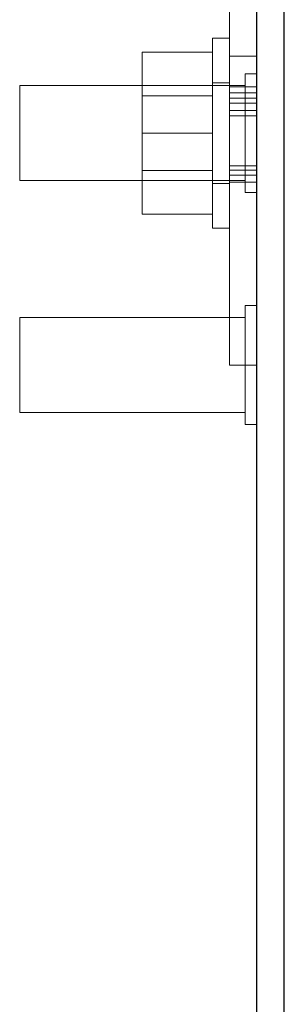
# Model space of a CAD drawing. Header units: inches. Extents: x 0.2 to 10.8, y 0.2 to 8.2.
# Tile 13 of 68: x 4.9791 to 5.0565, y 1.8386 to 2.1265. Entities that reach past the tile are written whole.
import ezdxf

# ---------------------------------------------------------------- set-up
doc = ezdxf.new("R2010")
doc.units = ezdxf.units.IN
doc.header["$MEASUREMENT"] = 0
doc.linetypes.add('HIDDEN', pattern=[0.075, 0.05, -0.025])

msp = doc.modelspace()

# ---------------------------------------------------------------- linework, layer by layer
at = {"color": 7, "linetype": 'Continuous', "lineweight": 25}
for p, q in [((5.048522, 1.347063), (5.048522, 2.190522)), ((5.056522, 1.347063), (5.056522, 2.190517))]:
    msp.add_line(p, q, dxfattribs=at)
at = {"color": 7, "linetype": 'HIDDEN', "lineweight": 18}
for p, q in [((5.040522, 2.098341), (5.040522, 2.171174)), ((5.035522, 2.065507), (5.035522, 2.121063)), ((5.040522, 2.121063), (5.035522, 2.121063)), ((5.035522, 2.116952), (5.014967, 2.116952)), ((5.014967, 2.116952), (5.014967, 2.093285)), ((5.048522, 2.115785), (5.040522, 2.115785)), ((5.048522, 2.115785), (5.040522, 2.115785)), ((5.048522, 2.115785), (5.040522, 2.115785)), ((5.048522, 2.115785), (5.040522, 2.115785)), ((5.048522, 2.115785), (5.040522, 2.115785)), ((5.048522, 2.115785), (5.040522, 2.115785)), ((5.048522, 2.115785), (5.040522, 2.115785)), ((5.048522, 2.115785), (5.040522, 2.115785)), ((5.04505, 2.110646), (5.04505, 2.093285)), ((5.048522, 2.110646), (5.04505, 2.110646)), ((4.979078, 2.107174), (4.979078, 2.093285)), ((5.04505, 2.107174), (4.979078, 2.107174)), ((5.040522, 2.108007), (5.035522, 2.108007)), ((5.035522, 2.104168), (5.014967, 2.104168)), ((5.048522, 2.10678), (5.040522, 2.10678)), ((5.048522, 2.105067), (5.040522, 2.105067)), ((5.048522, 2.103555), (5.040522, 2.103555)), ((5.048522, 2.102017), (5.040522, 2.102017)), ((5.048522, 2.099861), (5.040522, 2.099861)), ((5.048522, 2.099861), (5.040522, 2.099861)), ((5.040522, 2.098341), (5.048522, 2.098341)), ((5.040522, 2.098341), (5.040522, 2.025507)), ((4.979078, 2.093285), (4.979078, 2.079396)), ((5.035522, 2.093285), (5.014967, 2.093285)), ((5.014967, 2.093285), (5.014967, 2.069618)), ((5.04505, 2.093285), (5.04505, 2.075924)), ((5.014967, 2.082402), (5.035522, 2.082402)), ((5.048522, 2.083698), (5.040522, 2.083698)), ((5.048522, 2.08246), (5.040522, 2.08246)), ((4.979078, 2.079396), (5.04505, 2.079396)), ((5.035522, 2.078563), (5.040522, 2.078563)), ((5.040522, 2.081008), (5.048522, 2.081008)), ((5.040522, 2.079), (5.048522, 2.079)), ((5.04505, 2.075924), (5.048522, 2.075924)), ((5.035522, 2.069618), (5.014967, 2.069618)), ((5.035522, 2.065507), (5.040522, 2.065507)), ((5.04505, 2.042868), (5.04505, 2.025507)), ((5.048522, 2.042868), (5.04505, 2.042868)), ((4.979078, 2.039396), (4.979078, 2.025507)), ((5.04505, 2.039396), (4.979078, 2.039396)), ((4.979078, 2.025507), (4.979078, 2.011618)), ((5.048522, 2.025507), (5.040522, 2.025507)), ((5.04505, 2.025507), (5.04505, 2.008146)), ((4.979078, 2.011618), (5.04505, 2.011618)), ((5.04505, 2.008146), (5.048522, 2.008146))]:
    msp.add_line(p, q, dxfattribs=at)

doc.saveas('drawing.dxf')
